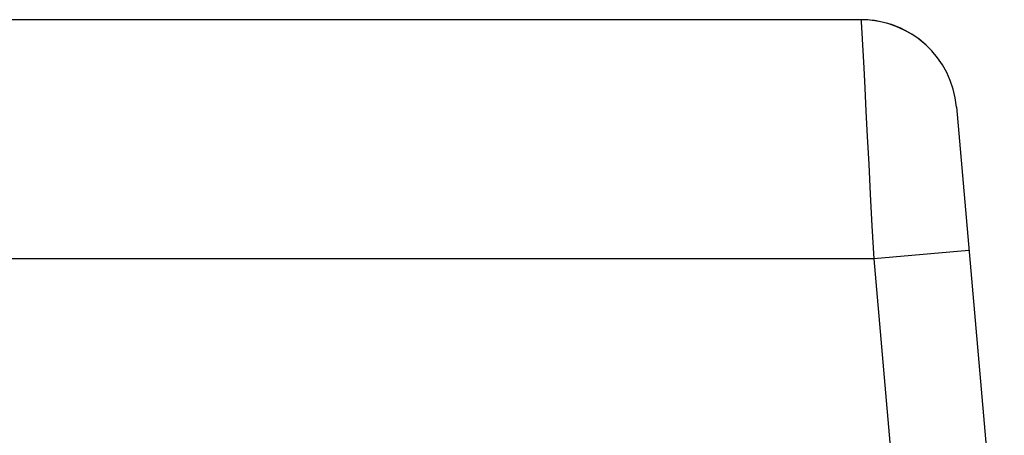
# Model space of a CAD drawing. Header units: millimetres. Extents: x -531 to 1423, y -716 to 1118.
# Tile 98 of 112: x 320.79 to 333.14, y 1104.29 to 1109.5. Entities that reach past the tile are written whole.
import ezdxf

# ---------------------------------------------------------------- set-up
doc = ezdxf.new("R2010")
doc.units = ezdxf.units.MM
doc.header["$LTSCALE"] = 23.1
doc.layers.get('0').update_dxf_attribs({"linetype": 'CONTINUOUS'})

msp = doc.modelspace()

# ---------------------------------------------------------------- linework, layer by layer
at = {"color": 7}
for p, q in [((331.344, 1109.502), (244.947, 1109.502)), ((331.349, 1109.403), (331.376, 1108.897)), ((332.54, 1108.407), (333.14, 1101.546)), ((332.697, 1106.607), (331.502, 1106.502)), ((331.502, 1106.502), (244.79, 1106.502)), ((331.502, 1106.502), (331.945, 1101.43))]:
    msp.add_line(p, q, dxfattribs=at)
for points in [[(331.344, 1109.502), (331.346, 1109.477), (331.349, 1109.403)], [(331.376, 1108.897), (331.389, 1108.644), (331.404, 1108.356), (331.421, 1108.036), (331.439, 1107.688), (331.459, 1107.313), (331.48, 1106.916), (331.502, 1106.502)]]:
    msp.add_lwpolyline(points, dxfattribs=at)
for start, end in [(5.0028, 90.0002), (5, 90), (79.3696, 90), (61.777, 74.7208), (45.5236, 58.1214)]:
    msp.add_arc((331.344, 1108.302), 1.2, start, end, dxfattribs=at)

doc.saveas('drawing.dxf')
